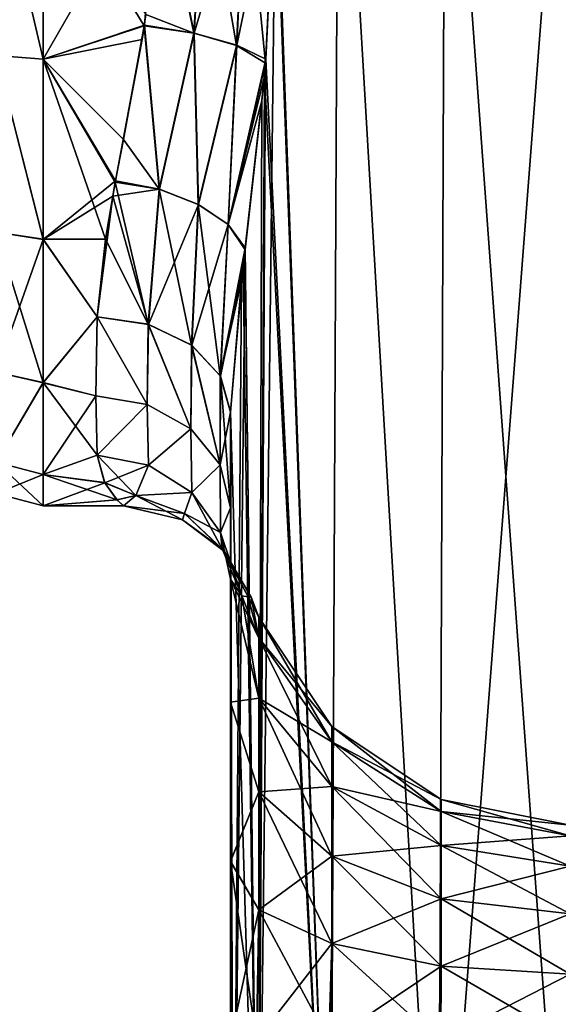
# Model space of a CAD drawing. Extents: x -23 to 470, y -1800 to 0.
# Tile 152 of 181: x 279 to 299, y -71 to -34. Entities that reach past the tile are written whole.
import ezdxf

# ---------------------------------------------------------------- set-up
doc = ezdxf.new("R2010")
doc.units = 0
doc.header["$LTSCALE"] = 41.718519
for name, color, linetype in [('841', 7, 'CONTINUOUS'), ('847', 7, 'CONTINUOUS'), ('851', 7, 'CONTINUOUS'), ('852', 7, 'CONTINUOUS'), ('855', 7, 'CONTINUOUS'), ('859', 7, 'CONTINUOUS'), ('860', 7, 'CONTINUOUS'), ('861', 7, 'CONTINUOUS'), ('881', 7, 'CONTINUOUS'), ('882', 7, 'CONTINUOUS'), ('883', 7, 'CONTINUOUS')]:
    doc.layers.add(name, color=color, linetype=linetype)

msp = doc.modelspace()

# ---------------------------------------------------------------- linework, layer by layer
at = {"layer": '841', "linetype": 'CONTINUOUS'}
for points in [[(286.45, -48.51, 20.502), (286.45, -52.064, 16.184), (286.45, -65.191, 19.388), (286.45, -48.51, 20.502)], [(286.45, -71.85, 20.5), (286.45, -48.51, 20.502), (286.45, -65.191, 19.388), (286.45, -71.85, 20.5)], [(286.45, -52.064, -16.184), (286.45, -48.512, -20.5), (286.45, -59.281, -16.193), (286.45, -52.064, -16.184)], [(286.45, -59.281, -16.193), (286.45, -48.512, -20.5), (286.45, -65.202, -19.391), (286.45, -59.281, -16.193)], [(286.45, -65.202, -19.391), (286.45, -48.512, -20.5), (286.45, -71.85, -20.5), (286.45, -65.202, -19.391)], [(286.45, -54.723, -11.265), (286.45, -52.064, -16.184), (286.45, -59.281, -16.193), (286.45, -54.723, -11.265)], [(286.45, -52.064, 16.184), (286.45, -54.723, 11.265), (286.45, -59.278, 16.19), (286.45, -52.064, 16.184)], [(286.45, -65.191, 19.388), (286.45, -52.064, 16.184), (286.45, -59.278, 16.19), (286.45, -65.191, 19.388)]]:
    msp.add_3dface(points, dxfattribs=at)
at = {"layer": '847', "linetype": 'CONTINUOUS'}
for points in [[(290.464, -20, -29.584), (290.161, -83.45, -29.288), (288.124, -28, -26.571), (290.464, -20, -29.584)], [(294.176, -83.45, -32.011), (290.161, -83.45, -29.288), (290.464, -20, -29.584), (294.176, -83.45, -32.011)], [(294.43, -20, -32.115), (294.176, -83.45, -32.011), (290.464, -20, -29.584), (294.43, -20, -32.115)], [(299.05, -83.45, -33), (294.176, -83.45, -32.011), (299.05, -20, -33), (299.05, -83.45, -33)], [(299.05, -20, -33), (294.176, -83.45, -32.011), (294.43, -20, -32.115), (299.05, -20, -33)], [(290.161, -83.45, -29.288), (287.487, -83.45, -25.248), (288.124, -28, -26.571), (290.161, -83.45, -29.288)], [(288.124, -28, -26.571), (287.487, -83.45, -25.248), (287.755, -35.558, -25.854), (288.124, -28, -26.571)], [(287.755, -35.558, -25.854), (287.487, -83.45, -25.248), (287.62, -36.958, -25.56), (287.755, -35.558, -25.854)], [(287.62, -36.958, -25.56), (287.487, -83.45, -25.248), (286.994, -42.486, -23.803), (287.62, -36.958, -25.56)], [(287.487, -83.45, -25.248), (286.55, -83.45, -20.5), (286.994, -42.486, -23.803), (287.487, -83.45, -25.248)], [(286.994, -42.486, -23.803), (286.55, -83.45, -20.5), (286.867, -43.648, -23.297), (286.994, -42.486, -23.803)], [(286.55, -83.45, -20.5), (286.45, -48.512, -20.5), (286.867, -43.648, -23.297), (286.55, -83.45, -20.5)], [(286.45, -71.85, -20.5), (286.45, -48.512, -20.5), (286.55, -83.45, -20.5), (286.45, -71.85, -20.5)]]:
    msp.add_3dface(points, dxfattribs=at)
at = {"layer": '851', "linetype": 'CONTINUOUS'}
for points in [[(288.021, -24.104, 26.383), (290.162, -83.45, 29.29), (290.464, -20, 29.584), (288.021, -24.104, 26.383)], [(290.162, -83.45, 29.29), (294.175, -83.45, 32.01), (290.464, -20, 29.584), (290.162, -83.45, 29.29)], [(290.464, -20, 29.584), (294.175, -83.45, 32.01), (294.429, -20, 32.115), (290.464, -20, 29.584)], [(294.175, -83.45, 32.01), (299.05, -83.45, 33), (294.429, -20, 32.115), (294.175, -83.45, 32.01)], [(294.429, -20, 32.115), (299.05, -83.45, 33), (299.049, -20, 33), (294.429, -20, 32.115)], [(288.124, -28, 26.571), (290.162, -83.45, 29.29), (288.021, -24.104, 26.383), (288.124, -28, 26.571)], [(287.769, -35.413, 25.884), (290.162, -83.45, 29.29), (288.124, -28, 26.571), (287.769, -35.413, 25.884)], [(287.71, -36.039, 25.759), (290.162, -83.45, 29.29), (287.769, -35.413, 25.884), (287.71, -36.039, 25.759)], [(287.002, -42.417, 23.832), (287.487, -83.45, 25.248), (287.71, -36.039, 25.759), (287.002, -42.417, 23.832)], [(287.487, -83.45, 25.248), (290.162, -83.45, 29.29), (287.71, -36.039, 25.759), (287.487, -83.45, 25.248)], [(286.927, -43.083, 23.549), (287.487, -83.45, 25.248), (287.002, -42.417, 23.832), (286.927, -43.083, 23.549)], [(286.45, -48.51, 20.502), (287.487, -83.45, 25.248), (286.927, -43.083, 23.549), (286.45, -48.51, 20.502)], [(286.45, -48.51, 20.502), (286.45, -71.85, 20.5), (287.487, -83.45, 25.248), (286.45, -48.51, 20.502)]]:
    msp.add_3dface(points, dxfattribs=at)
at = {"layer": '852', "linetype": 'CONTINUOUS'}
for points in [[(286.45, -54.723, -11.265), (286.45, -59.281, -16.193), (287.502, -59.135, -9.238), (286.45, -54.723, -11.265)], [(286.879, -55.335, -6.233), (286.45, -54.723, -11.265), (287.502, -56.903, -4.857), (286.879, -55.335, -6.233)], [(287.502, -56.903, -4.857), (286.45, -54.723, -11.265), (287.502, -59.135, -9.238), (287.502, -56.903, -4.857)], [(286.45, -59.278, 16.19), (286.45, -54.723, 11.265), (287.502, -59.135, 9.238), (286.45, -59.278, 16.19)], [(286.45, -54.723, 11.265), (286.879, -55.337, 6.237), (287.502, -59.135, 9.238), (286.45, -54.723, 11.265)], [(287.114, -55.379, -3.243), (286.879, -55.335, -6.233), (287.502, -56.903, -4.857), (287.114, -55.379, -3.243)], [(286.879, -55.337, 6.237), (287.113, -55.379, 3.27), (287.502, -56.903, 4.857), (286.879, -55.337, 6.237)], [(287.502, -59.135, 9.238), (286.879, -55.337, 6.237), (287.502, -56.903, 4.857), (287.502, -59.135, 9.238)], [(287.113, -55.379, 3.27), (287.219, -55.385, 0.019), (287.502, -56.903, 4.857), (287.113, -55.379, 3.27)], [(287.219, -55.385, 0.019), (287.114, -55.379, -3.243), (287.502, -56.134), (287.219, -55.385, 0.019)], [(287.502, -56.134), (287.114, -55.379, -3.243), (287.502, -56.903, -4.857), (287.502, -56.134)], [(287.502, -56.903, 4.857), (287.219, -55.385, 0.019), (287.502, -56.134), (287.502, -56.903, 4.857)], [(287.502, -56.903, 4.857), (287.502, -56.134), (290.215, -60.763, 3.602), (287.502, -56.903, 4.857)], [(287.502, -56.134), (287.502, -56.903, -4.857), (290.215, -60.192), (287.502, -56.134)], [(290.215, -60.763, 3.602), (287.502, -56.134), (290.215, -60.192), (290.215, -60.763, 3.602)], [(287.502, -59.135, 9.238), (287.502, -56.903, 4.857), (290.215, -62.419, 6.852), (287.502, -59.135, 9.238)], [(290.215, -62.419, 6.852), (287.502, -56.903, 4.857), (290.215, -60.763, 3.602), (290.215, -62.419, 6.852)], [(287.502, -56.903, -4.857), (287.502, -59.135, -9.238), (290.215, -60.763, -3.602), (287.502, -56.903, -4.857)], [(290.215, -60.192), (287.502, -56.903, -4.857), (290.215, -60.763, -3.602), (290.215, -60.192)], [(287.502, -59.135, -9.238), (286.45, -59.281, -16.193), (287.502, -62.612, -12.715), (287.502, -59.135, -9.238)], [(287.502, -62.612, 12.715), (286.45, -59.278, 16.19), (287.502, -59.135, 9.238), (287.502, -62.612, 12.715)], [(287.502, -62.612, 12.715), (287.502, -59.135, 9.238), (290.215, -64.998, 9.431), (287.502, -62.612, 12.715)], [(290.215, -64.998, 9.431), (287.502, -59.135, 9.238), (290.215, -62.419, 6.852), (290.215, -64.998, 9.431)], [(287.502, -59.135, -9.238), (287.502, -62.612, -12.715), (290.215, -62.419, -6.852), (287.502, -59.135, -9.238)], [(290.215, -60.763, -3.602), (287.502, -59.135, -9.238), (290.215, -62.419, -6.852), (290.215, -60.763, -3.602)], [(286.45, -65.191, 19.388), (286.45, -59.278, 16.19), (287.502, -62.612, 12.715), (286.45, -65.191, 19.388)], [(286.45, -59.281, -16.193), (286.45, -65.202, -19.391), (287.502, -62.612, -12.715), (286.45, -59.281, -16.193)], [(294.276, -62.902), (294.276, -63.34, 2.765), (290.215, -60.192), (294.276, -62.902)], [(294.276, -62.902), (290.215, -60.192), (290.215, -60.763, -3.602), (294.276, -62.902)], [(294.276, -63.34, 2.765), (290.215, -60.763, 3.602), (290.215, -60.192), (294.276, -63.34, 2.765)], [(294.276, -63.34, -2.765), (294.276, -62.902), (290.215, -60.763, -3.602), (294.276, -63.34, -2.765)], [(294.276, -63.34, -2.765), (290.215, -60.763, -3.602), (290.215, -62.419, -6.852), (294.276, -63.34, -2.765)], [(294.276, -63.34, 2.765), (294.276, -64.611, 5.259), (290.215, -60.763, 3.602), (294.276, -63.34, 2.765)], [(294.276, -64.611, 5.259), (290.215, -62.419, 6.852), (290.215, -60.763, 3.602), (294.276, -64.611, 5.259)], [(290.215, -62.419, -6.852), (287.502, -62.612, -12.715), (290.215, -64.998, -9.431), (290.215, -62.419, -6.852)], [(294.276, -64.611, -5.259), (294.276, -63.34, -2.765), (290.215, -62.419, -6.852), (294.276, -64.611, -5.259)], [(294.276, -64.611, -5.259), (290.215, -62.419, -6.852), (290.215, -64.998, -9.431), (294.276, -64.611, -5.259)], [(294.276, -64.611, 5.259), (294.276, -66.591, 7.239), (290.215, -62.419, 6.852), (294.276, -64.611, 5.259)], [(294.276, -66.591, 7.239), (290.215, -64.998, 9.431), (290.215, -62.419, 6.852), (294.276, -66.591, 7.239)], [(287.502, -62.612, -12.715), (286.45, -65.202, -19.391), (287.502, -66.993, -14.947), (287.502, -62.612, -12.715)], [(287.502, -66.993, 14.947), (286.45, -65.191, 19.388), (287.502, -62.612, 12.715), (287.502, -66.993, 14.947)], [(287.502, -66.993, 14.947), (287.502, -62.612, 12.715), (290.215, -68.248, 11.087), (287.502, -66.993, 14.947)], [(290.215, -68.248, 11.087), (287.502, -62.612, 12.715), (290.215, -64.998, 9.431), (290.215, -68.248, 11.087)], [(287.502, -62.612, -12.715), (287.502, -66.993, -14.947), (290.215, -64.998, -9.431), (287.502, -62.612, -12.715)], [(299.065, -63.85), (299.065, -64.242, 2.472), (294.276, -62.902), (299.065, -63.85)], [(294.276, -63.34, -2.765), (299.065, -63.85), (294.276, -62.902), (294.276, -63.34, -2.765)], [(294.276, -62.902), (299.065, -64.242, 2.472), (294.276, -63.34, 2.765), (294.276, -62.902)], [(299.065, -64.242, -2.472), (299.065, -63.85), (294.276, -63.34, -2.765), (299.065, -64.242, -2.472)], [(294.276, -64.611, -5.259), (299.065, -64.242, -2.472), (294.276, -63.34, -2.765), (294.276, -64.611, -5.259)], [(299.065, -64.242, 2.472), (299.065, -65.378, 4.702), (294.276, -63.34, 2.765), (299.065, -64.242, 2.472)], [(294.276, -63.34, 2.765), (299.065, -65.378, 4.702), (294.276, -64.611, 5.259), (294.276, -63.34, 2.765)], [(299.065, -65.378, -4.702), (299.065, -64.242, -2.472), (294.276, -64.611, -5.259), (299.065, -65.378, -4.702)], [(294.276, -66.591, -7.239), (294.276, -64.611, -5.259), (290.215, -64.998, -9.431), (294.276, -66.591, -7.239)], [(294.276, -66.591, -7.239), (299.065, -65.378, -4.702), (294.276, -64.611, -5.259), (294.276, -66.591, -7.239)], [(299.065, -65.378, 4.702), (299.065, -67.148, 6.472), (294.276, -64.611, 5.259), (299.065, -65.378, 4.702)], [(294.276, -64.611, 5.259), (299.065, -67.148, 6.472), (294.276, -66.591, 7.239), (294.276, -64.611, 5.259)], [(290.215, -64.998, -9.431), (287.502, -66.993, -14.947), (290.215, -68.248, -11.087), (290.215, -64.998, -9.431)], [(294.276, -66.591, -7.239), (290.215, -64.998, -9.431), (290.215, -68.248, -11.087), (294.276, -66.591, -7.239)], [(294.276, -66.591, 7.239), (294.276, -69.085, 8.51), (290.215, -64.998, 9.431), (294.276, -66.591, 7.239)], [(294.276, -69.085, 8.51), (290.215, -68.248, 11.087), (290.215, -64.998, 9.431), (294.276, -69.085, 8.51)], [(286.45, -71.85, 20.5), (286.45, -65.191, 19.388), (287.416, -71.85, 15.681), (286.45, -71.85, 20.5)], [(287.416, -71.85, 15.681), (286.45, -65.191, 19.388), (287.502, -66.993, 14.947), (287.416, -71.85, 15.681)], [(286.45, -65.202, -19.391), (286.45, -71.85, -20.5), (287.502, -66.993, -14.947), (286.45, -65.202, -19.391)], [(299.065, -67.148, -6.472), (299.065, -65.378, -4.702), (294.276, -66.591, -7.239), (299.065, -67.148, -6.472)], [(294.276, -69.085, -8.51), (294.276, -66.591, -7.239), (290.215, -68.248, -11.087), (294.276, -69.085, -8.51)], [(294.276, -69.085, -8.51), (299.065, -67.148, -6.472), (294.276, -66.591, -7.239), (294.276, -69.085, -8.51)], [(299.065, -67.148, 6.472), (299.065, -69.378, 7.608), (294.276, -66.591, 7.239), (299.065, -67.148, 6.472)], [(294.276, -66.591, 7.239), (299.065, -69.378, 7.608), (294.276, -69.085, 8.51), (294.276, -66.591, 7.239)], [(286.45, -71.85, -20.5), (287.416, -71.85, -15.681), (287.502, -66.993, -14.947), (286.45, -71.85, -20.5)], [(287.502, -66.993, -14.947), (287.416, -71.85, -15.681), (290.215, -68.248, -11.087), (287.502, -66.993, -14.947)], [(290.111, -71.85, 11.661), (287.416, -71.85, 15.681), (287.502, -66.993, 14.947), (290.111, -71.85, 11.661)], [(290.111, -71.85, 11.661), (287.502, -66.993, 14.947), (290.215, -68.248, 11.087), (290.111, -71.85, 11.661)], [(299.065, -69.378, -7.608), (299.065, -67.148, -6.472), (294.276, -69.085, -8.51), (299.065, -69.378, -7.608)], [(287.416, -71.85, -15.681), (290.165, -71.85, -11.608), (290.215, -68.248, -11.087), (287.416, -71.85, -15.681)], [(294.16, -71.85, 8.954), (290.111, -71.85, 11.661), (290.215, -68.248, 11.087), (294.16, -71.85, 8.954)], [(290.165, -71.85, -11.608), (294.276, -69.085, -8.51), (290.215, -68.248, -11.087), (290.165, -71.85, -11.608)], [(294.276, -69.085, 8.51), (294.16, -71.85, 8.954), (290.215, -68.248, 11.087), (294.276, -69.085, 8.51)], [(290.165, -71.85, -11.608), (294.259, -71.85, -8.914), (294.276, -69.085, -8.51), (290.165, -71.85, -11.608)], [(299.05, -71.85, 8), (294.16, -71.85, 8.954), (294.276, -69.085, 8.51), (299.05, -71.85, 8)], [(294.259, -71.85, -8.914), (299.065, -69.378, -7.608), (294.276, -69.085, -8.51), (294.259, -71.85, -8.914)], [(299.065, -69.378, 7.608), (299.05, -71.85, 8), (294.276, -69.085, 8.51), (299.065, -69.378, 7.608)], [(294.259, -71.85, -8.914), (299.05, -71.85, -8), (299.065, -69.378, -7.608), (294.259, -71.85, -8.914)]]:
    msp.add_3dface(points, dxfattribs=at)
at = {"layer": '855', "linetype": 'CONTINUOUS'}
for points in [[(283.753, -28, 24), (279.5, -28, 24), (279.5, -35.407, 22.828), (283.753, -28, 24)], [(283.753, -28, 24), (279.5, -35.407, 22.828), (283.26, -34.142, 23.201), (283.753, -28, 24)], [(283.249, -34.171, -23.193), (279.5, -28, -24), (283.311, -33.753, -23.3), (283.249, -34.171, -23.193)], [(279.5, -28, -24), (283.249, -34.171, -23.193), (279.5, -35.407, -22.828), (279.5, -28, -24)], [(283.26, -34.142, 23.201), (279.5, -35.407, 22.828), (283.174, -34.675, 23.053), (283.26, -34.142, 23.201)], [(283.249, -34.171, -23.193), (282.484, -38.393, -21.633), (279.5, -35.407, -22.828), (283.249, -34.171, -23.193)], [(283.174, -34.675, 23.053), (279.5, -35.407, 22.828), (282.188, -39.933, 20.823), (283.174, -34.675, 23.053)], [(282.176, -39.971, -20.801), (281.807, -42.088, -19.43), (279.5, -35.407, -22.828), (282.176, -39.971, -20.801)], [(279.5, -35.407, -22.828), (281.807, -42.088, -19.43), (279.5, -42.099, -19.422), (279.5, -35.407, -22.828)], [(282.484, -38.393, -21.633), (282.176, -39.971, -20.801), (279.5, -35.407, -22.828), (282.484, -38.393, -21.633)], [(279.5, -35.407, 22.828), (279.5, -42.103, 19.419), (282.188, -39.933, 20.823), (279.5, -35.407, 22.828)], [(282.188, -39.933, 20.823), (279.5, -42.103, 19.419), (282.079, -40.491, 20.494), (282.188, -39.933, 20.823)], [(282.079, -40.491, 20.494), (279.5, -42.103, 19.419), (281.5, -44.976, 16.966), (282.079, -40.491, 20.494)], [(281.807, -42.088, -19.43), (281.5, -44.976, -16.966), (279.5, -42.099, -19.422), (281.807, -42.088, -19.43)], [(279.5, -42.099, -19.422), (281.5, -44.976, -16.966), (279.5, -47.421, -14.1), (279.5, -42.099, -19.422)], [(279.5, -42.103, 19.419), (279.5, -47.423, 14.098), (281.5, -44.976, 16.966), (279.5, -42.103, 19.419)], [(279.5, -47.421, -14.1), (281.5, -44.976, -16.966), (281.45, -47.915, -13.393), (279.5, -47.421, -14.1)], [(281.5, -44.976, 16.966), (279.5, -47.423, 14.098), (281.45, -47.915, 13.393), (281.5, -44.976, 16.966)], [(279.5, -50.828, -7.407), (279.5, -47.421, -14.1), (281.5, -50.115, -9.323), (279.5, -50.828, -7.407)], [(281.5, -50.115, -9.323), (279.5, -47.421, -14.1), (281.45, -47.915, -13.393), (281.5, -50.115, -9.323)], [(279.5, -47.423, 14.098), (279.5, -50.829, 7.407), (281.45, -47.915, 13.393), (279.5, -47.423, 14.098)], [(281.45, -47.915, 13.393), (279.5, -50.829, 7.407), (281.5, -50.115, 9.323), (281.45, -47.915, 13.393)], [(281.78, -51.134, -6.389), (279.5, -50.828, -7.407), (281.5, -50.115, -9.323), (281.78, -51.134, -6.389)], [(281.5, -50.115, 9.323), (279.5, -50.829, 7.407), (281.782, -51.137, 6.38), (281.5, -50.115, 9.323)], [(279.5, -52, 0), (279.5, -50.828, -7.407), (282.239, -51.775, -3.28), (279.5, -52, 0)], [(282.239, -51.775, -3.28), (279.5, -50.828, -7.407), (281.78, -51.134, -6.389), (282.239, -51.775, -3.28)], [(279.5, -50.829, 7.407), (279.5, -52, 0), (281.782, -51.137, 6.38), (279.5, -50.829, 7.407)], [(281.782, -51.137, 6.38), (279.5, -52, 0), (282.237, -51.773, 3.295), (281.782, -51.137, 6.38)], [(282.237, -51.773, 3.295), (279.5, -52, 0), (282.486, -52, 0.015), (282.237, -51.773, 3.295)], [(282.486, -52, 0.015), (279.5, -52, 0), (282.239, -51.775, -3.28), (282.486, -52, 0.015)]]:
    msp.add_3dface(points, dxfattribs=at)
at = {"layer": '859', "linetype": 'CONTINUOUS'}
for points in [[(279.5, -35.407, 22.828), (279.5, -28, 24), (277.75, -35.271, 22.379), (279.5, -35.407, 22.828)], [(279.5, -28, 24), (277.75, -28, 23.531), (277.75, -35.271, 22.379), (279.5, -28, 24)], [(279.5, -28, -24), (279.5, -35.407, -22.828), (277.75, -28, -23.531), (279.5, -28, -24)], [(279.5, -35.407, -22.828), (277.75, -35.271, -22.379), (277.75, -28, -23.531), (279.5, -35.407, -22.828)], [(279.5, -35.407, -22.828), (279.5, -42.099, -19.422), (277.75, -35.271, -22.379), (279.5, -35.407, -22.828)], [(279.5, -42.099, -19.422), (277.75, -41.831, -19.037), (277.75, -35.271, -22.379), (279.5, -42.099, -19.422)], [(279.5, -42.103, 19.419), (279.5, -35.407, 22.828), (277.75, -35.271, 22.379), (279.5, -42.103, 19.419)], [(279.5, -42.103, 19.419), (277.75, -35.271, 22.379), (277.75, -41.831, 19.037), (279.5, -42.103, 19.419)], [(279.5, -42.099, -19.422), (279.5, -47.421, -14.1), (277.75, -41.831, -19.037), (279.5, -42.099, -19.422)], [(279.5, -47.421, -14.1), (277.75, -47.037, -13.831), (277.75, -41.831, -19.037), (279.5, -47.421, -14.1)], [(279.5, -42.103, 19.419), (277.75, -41.831, 19.037), (277.75, -47.037, 13.831), (279.5, -42.103, 19.419)], [(279.5, -47.423, 14.098), (279.5, -42.103, 19.419), (277.75, -47.037, 13.831), (279.5, -47.423, 14.098)], [(279.5, -47.421, -14.1), (277.75, -50.379, -7.271), (277.75, -47.037, -13.831), (279.5, -47.421, -14.1)], [(279.5, -47.423, 14.098), (277.75, -47.037, 13.831), (277.75, -50.379, 7.271), (279.5, -47.423, 14.098)], [(279.5, -47.421, -14.1), (279.5, -50.828, -7.407), (277.75, -50.379, -7.271), (279.5, -47.421, -14.1)], [(279.5, -50.829, 7.407), (279.5, -47.423, 14.098), (277.75, -50.379, 7.271), (279.5, -50.829, 7.407)], [(279.5, -50.828, -7.407), (279.5, -52, 0), (277.75, -50.379, -7.271), (279.5, -50.828, -7.407)], [(279.5, -52, 0), (277.75, -51.531, 0), (277.75, -50.379, -7.271), (279.5, -52, 0)], [(279.5, -50.829, 7.407), (277.75, -50.379, 7.271), (277.75, -51.531, 0), (279.5, -50.829, 7.407)], [(279.5, -52, 0), (279.5, -50.829, 7.407), (277.75, -51.531, 0), (279.5, -52, 0)]]:
    msp.add_3dface(points, dxfattribs=at)
at = {"layer": '860', "linetype": 'CONTINUOUS'}
for points in [[(281.5, -44.976, 16.966), (281.45, -47.915, 13.393), (283.364, -48.231, 13.605), (281.5, -44.976, 16.966)], [(281.5, -44.976, 16.966), (283.364, -48.231, 13.605), (283.413, -45.26, 17.249), (281.5, -44.976, 16.966)], [(283.364, -48.231, 13.605), (284.986, -49.131, 14.21), (283.413, -45.26, 17.249), (283.364, -48.231, 13.605)], [(283.413, -45.26, 17.249), (284.986, -49.131, 14.21), (285.017, -46.034, 18.023), (283.413, -45.26, 17.249)], [(284.986, -49.131, 14.21), (286.069, -50.477, 15.116), (285.017, -46.034, 18.023), (284.986, -49.131, 14.21)], [(285.017, -46.034, 18.023), (286.069, -50.477, 15.116), (286.079, -47.175, 19.164), (285.017, -46.034, 18.023)], [(286.069, -50.477, 15.116), (286.45, -52.064, 16.184), (286.079, -47.175, 19.164), (286.069, -50.477, 15.116)], [(286.45, -52.064, 16.184), (286.45, -48.51, 20.502), (286.079, -47.175, 19.164), (286.45, -52.064, 16.184)], [(281.45, -47.915, 13.393), (281.5, -50.115, 9.323), (283.364, -48.231, 13.605), (281.45, -47.915, 13.393)], [(281.5, -50.115, 9.323), (283.411, -50.484, 9.478), (283.364, -48.231, 13.605), (281.5, -50.115, 9.323)], [(283.364, -48.231, 13.605), (283.411, -50.484, 9.478), (284.986, -49.131, 14.21), (283.364, -48.231, 13.605)], [(283.411, -50.484, 9.478), (285.017, -51.494, 9.904), (284.986, -49.131, 14.21), (283.411, -50.484, 9.478)], [(284.986, -49.131, 14.21), (285.017, -51.494, 9.904), (286.069, -50.477, 15.116), (284.986, -49.131, 14.21)], [(285.017, -51.494, 9.904), (286.08, -52.983, 10.532), (286.069, -50.477, 15.116), (285.017, -51.494, 9.904)], [(286.08, -52.983, 10.532), (286.45, -52.064, 16.184), (286.069, -50.477, 15.116), (286.08, -52.983, 10.532)], [(286.45, -54.723, 11.265), (286.45, -52.064, 16.184), (286.08, -52.983, 10.532), (286.45, -54.723, 11.265)]]:
    msp.add_3dface(points, dxfattribs=at)
at = {"layer": '861', "linetype": 'CONTINUOUS'}
for points in [[(281.45, -47.915, -13.393), (281.5, -44.976, -16.966), (283.364, -48.231, -13.605), (281.45, -47.915, -13.393)], [(281.5, -44.976, -16.966), (283.398, -45.255, -17.245), (283.364, -48.231, -13.605), (281.5, -44.976, -16.966)], [(283.364, -48.231, -13.605), (283.398, -45.255, -17.245), (284.986, -49.131, -14.21), (283.364, -48.231, -13.605)], [(283.398, -45.255, -17.245), (285.003, -46.024, -18.013), (284.986, -49.131, -14.21), (283.398, -45.255, -17.245)], [(284.986, -49.131, -14.21), (285.003, -46.024, -18.013), (286.069, -50.477, -15.116), (284.986, -49.131, -14.21)], [(285.003, -46.024, -18.013), (286.074, -47.167, -19.155), (286.069, -50.477, -15.116), (285.003, -46.024, -18.013)], [(286.074, -47.167, -19.155), (286.45, -48.512, -20.5), (286.069, -50.477, -15.116), (286.074, -47.167, -19.155)], [(281.5, -50.115, -9.323), (281.45, -47.915, -13.393), (283.364, -48.231, -13.605), (281.5, -50.115, -9.323)], [(281.5, -50.115, -9.323), (283.364, -48.231, -13.605), (283.411, -50.484, -9.478), (281.5, -50.115, -9.323)], [(283.364, -48.231, -13.605), (284.986, -49.131, -14.21), (283.411, -50.484, -9.478), (283.364, -48.231, -13.605)], [(286.45, -48.512, -20.5), (286.45, -52.064, -16.184), (286.069, -50.477, -15.116), (286.45, -48.512, -20.5)], [(283.411, -50.484, -9.478), (284.986, -49.131, -14.21), (285.017, -51.494, -9.904), (283.411, -50.484, -9.478)], [(284.986, -49.131, -14.21), (286.069, -50.477, -15.116), (285.017, -51.494, -9.904), (284.986, -49.131, -14.21)], [(285.017, -51.494, -9.904), (286.069, -50.477, -15.116), (286.08, -52.983, -10.532), (285.017, -51.494, -9.904)], [(286.069, -50.477, -15.116), (286.45, -52.064, -16.184), (286.08, -52.983, -10.532), (286.069, -50.477, -15.116)], [(286.45, -52.064, -16.184), (286.45, -54.723, -11.265), (286.08, -52.983, -10.532), (286.45, -52.064, -16.184)]]:
    msp.add_3dface(points, dxfattribs=at)
at = {"layer": '881', "linetype": 'CONTINUOUS'}
for points in [[(283.753, -28, 24), (283.26, -34.142, 23.201), (285.106, -34.446, 23.494), (283.753, -28, 24)], [(283.753, -28, 24), (285.106, -34.446, 23.494), (285.488, -28, 24.311), (283.753, -28, 24)], [(285.106, -34.446, 23.494), (286.691, -34.896, 24.441), (287.008, -28, 25.206), (285.106, -34.446, 23.494)], [(285.488, -28, 24.311), (285.106, -34.446, 23.494), (287.008, -28, 25.206), (285.488, -28, 24.311)], [(287.769, -35.413, 25.884), (288.124, -28, 26.571), (286.691, -34.896, 24.441), (287.769, -35.413, 25.884)], [(286.691, -34.896, 24.441), (288.124, -28, 26.571), (287.008, -28, 25.206), (286.691, -34.896, 24.441)], [(283.26, -34.142, 23.201), (283.174, -34.675, 23.053), (282.188, -39.933, 20.823), (283.26, -34.142, 23.201)], [(283.26, -34.142, 23.201), (282.188, -39.933, 20.823), (283.819, -40.232, 20.974), (283.26, -34.142, 23.201)], [(283.26, -34.142, 23.201), (283.819, -40.232, 20.974), (285.106, -34.446, 23.494), (283.26, -34.142, 23.201)], [(283.819, -40.232, 20.974), (285.265, -40.803, 21.572), (285.106, -34.446, 23.494), (283.819, -40.232, 20.974)], [(285.106, -34.446, 23.494), (285.265, -40.803, 21.572), (286.691, -34.896, 24.441), (285.106, -34.446, 23.494)], [(285.265, -40.803, 21.572), (286.37, -41.548, 22.571), (286.691, -34.896, 24.441), (285.265, -40.803, 21.572)], [(286.37, -41.548, 22.571), (287.769, -35.413, 25.884), (286.691, -34.896, 24.441), (286.37, -41.548, 22.571)], [(287.71, -36.039, 25.759), (287.769, -35.413, 25.884), (286.37, -41.548, 22.571), (287.71, -36.039, 25.759)], [(287.002, -42.417, 23.832), (287.71, -36.039, 25.759), (286.37, -41.548, 22.571), (287.002, -42.417, 23.832)], [(282.188, -39.933, 20.823), (282.079, -40.491, 20.494), (283.819, -40.232, 20.974), (282.188, -39.933, 20.823)], [(282.079, -40.491, 20.494), (281.5, -44.976, 16.966), (283.413, -45.26, 17.249), (282.079, -40.491, 20.494)], [(282.079, -40.491, 20.494), (283.413, -45.26, 17.249), (283.819, -40.232, 20.974), (282.079, -40.491, 20.494)], [(283.819, -40.232, 20.974), (283.413, -45.26, 17.249), (285.265, -40.803, 21.572), (283.819, -40.232, 20.974)], [(283.413, -45.26, 17.249), (285.017, -46.034, 18.023), (285.265, -40.803, 21.572), (283.413, -45.26, 17.249)], [(285.265, -40.803, 21.572), (285.017, -46.034, 18.023), (286.37, -41.548, 22.571), (285.265, -40.803, 21.572)], [(285.017, -46.034, 18.023), (286.079, -47.175, 19.164), (286.37, -41.548, 22.571), (285.017, -46.034, 18.023)], [(286.079, -47.175, 19.164), (287.002, -42.417, 23.832), (286.37, -41.548, 22.571), (286.079, -47.175, 19.164)], [(286.927, -43.083, 23.549), (287.002, -42.417, 23.832), (286.079, -47.175, 19.164), (286.927, -43.083, 23.549)], [(286.45, -48.51, 20.502), (286.927, -43.083, 23.549), (286.079, -47.175, 19.164), (286.45, -48.51, 20.502)]]:
    msp.add_3dface(points, dxfattribs=at)
at = {"layer": '882', "linetype": 'CONTINUOUS'}
for points in [[(281.5, -50.115, 9.323), (281.782, -51.137, 6.38), (283.411, -50.484, 9.478), (281.5, -50.115, 9.323)], [(281.78, -51.134, -6.389), (281.5, -50.115, -9.323), (282.934, -51.61, -4.734), (281.78, -51.134, -6.389)], [(281.5, -50.115, -9.323), (283.411, -50.484, -9.478), (282.934, -51.61, -4.734), (281.5, -50.115, -9.323)], [(281.782, -51.137, 6.38), (282.934, -51.61, 4.734), (283.411, -50.484, 9.478), (281.782, -51.137, 6.38)], [(283.411, -50.484, -9.478), (285.017, -51.494, -9.904), (282.934, -51.61, -4.734), (283.411, -50.484, -9.478)], [(282.934, -51.61, 4.734), (285.017, -51.494, 9.904), (283.411, -50.484, 9.478), (282.934, -51.61, 4.734)], [(282.239, -51.775, -3.28), (281.78, -51.134, -6.389), (282.934, -51.61, -4.734), (282.239, -51.775, -3.28)], [(281.782, -51.137, 6.38), (282.237, -51.773, 3.295), (282.934, -51.61, 4.734), (281.782, -51.137, 6.38)], [(285.017, -51.494, -9.904), (284.747, -52.279, -5.096), (282.934, -51.61, -4.734), (285.017, -51.494, -9.904)], [(284.747, -52.279, 5.096), (285.017, -51.494, 9.904), (282.934, -51.61, 4.734), (284.747, -52.279, 5.096)], [(285.017, -51.494, -9.904), (286.142, -53.594, -5.53), (284.747, -52.279, -5.096), (285.017, -51.494, -9.904)], [(286.08, -52.983, 10.532), (285.017, -51.494, 9.904), (284.747, -52.279, 5.096), (286.08, -52.983, 10.532)], [(285.017, -51.494, -9.904), (286.08, -52.983, -10.532), (286.142, -53.594, -5.53), (285.017, -51.494, -9.904)], [(282.237, -51.773, 3.295), (282.486, -52, 0.015), (282.934, -51.61, 4.734), (282.237, -51.773, 3.295)], [(282.239, -51.775, -3.28), (282.934, -51.61, -4.734), (282.486, -52, 0.015), (282.239, -51.775, -3.28)], [(282.934, -51.61, -4.734), (284.668, -52.508, 0), (282.486, -52, 0.015), (282.934, -51.61, -4.734)], [(282.486, -52, 0.015), (284.747, -52.279, 5.096), (282.934, -51.61, 4.734), (282.486, -52, 0.015)], [(284.747, -52.279, -5.096), (284.668, -52.508, 0), (282.934, -51.61, -4.734), (284.747, -52.279, -5.096)], [(284.668, -52.508, 0), (284.747, -52.279, 5.096), (282.486, -52, 0.015), (284.668, -52.508, 0)], [(284.747, -52.279, -5.096), (286.232, -53.695, 0), (284.668, -52.508, 0), (284.747, -52.279, -5.096)], [(284.668, -52.508, 0), (286.142, -53.594, 5.53), (284.747, -52.279, 5.096), (284.668, -52.508, 0)], [(286.232, -53.695, 0), (286.142, -53.594, 5.53), (284.668, -52.508, 0), (286.232, -53.695, 0)], [(286.142, -53.594, -5.53), (286.232, -53.695, 0), (284.747, -52.279, -5.096), (286.142, -53.594, -5.53)], [(286.142, -53.594, 5.53), (286.08, -52.983, 10.532), (284.747, -52.279, 5.096), (286.142, -53.594, 5.53)], [(286.45, -54.723, -11.265), (286.879, -55.335, -6.233), (286.08, -52.983, -10.532), (286.45, -54.723, -11.265)], [(286.879, -55.337, 6.237), (286.45, -54.723, 11.265), (286.08, -52.983, 10.532), (286.879, -55.337, 6.237)], [(286.08, -52.983, -10.532), (286.879, -55.335, -6.233), (286.142, -53.594, -5.53), (286.08, -52.983, -10.532)], [(286.142, -53.594, 5.53), (286.879, -55.337, 6.237), (286.08, -52.983, 10.532), (286.142, -53.594, 5.53)], [(286.879, -55.335, -6.233), (287.114, -55.379, -3.243), (286.142, -53.594, -5.53), (286.879, -55.335, -6.233)], [(286.142, -53.594, -5.53), (287.114, -55.379, -3.243), (286.232, -53.695, 0), (286.142, -53.594, -5.53)], [(287.113, -55.379, 3.27), (286.879, -55.337, 6.237), (286.142, -53.594, 5.53), (287.113, -55.379, 3.27)], [(286.232, -53.695, 0), (287.113, -55.379, 3.27), (286.142, -53.594, 5.53), (286.232, -53.695, 0)], [(287.114, -55.379, -3.243), (287.219, -55.385, 0.019), (286.232, -53.695, 0), (287.114, -55.379, -3.243)], [(287.219, -55.385, 0.019), (287.113, -55.379, 3.27), (286.232, -53.695, 0), (287.219, -55.385, 0.019)]]:
    msp.add_3dface(points, dxfattribs=at)
at = {"layer": '883', "linetype": 'CONTINUOUS'}
for points in [[(283.311, -33.753, -23.3), (283.753, -28, -24), (285.09, -34.45, -23.486), (283.311, -33.753, -23.3)], [(283.753, -28, -24), (285.489, -28, -24.311), (285.09, -34.45, -23.486), (283.753, -28, -24)], [(285.09, -34.45, -23.486), (285.489, -28, -24.311), (286.675, -34.898, -24.424), (285.09, -34.45, -23.486)], [(285.489, -28, -24.311), (287.009, -28, -25.205), (286.675, -34.898, -24.424), (285.489, -28, -24.311)], [(287.009, -28, -25.205), (287.755, -35.558, -25.854), (286.675, -34.898, -24.424), (287.009, -28, -25.205)], [(288.124, -28, -26.571), (287.755, -35.558, -25.854), (287.009, -28, -25.205), (288.124, -28, -26.571)], [(283.249, -34.171, -23.193), (283.311, -33.753, -23.3), (285.09, -34.45, -23.486), (283.249, -34.171, -23.193)], [(282.484, -38.393, -21.633), (283.249, -34.171, -23.193), (283.805, -40.234, -20.967), (282.484, -38.393, -21.633)], [(283.805, -40.234, -20.967), (283.249, -34.171, -23.193), (285.09, -34.45, -23.486), (283.805, -40.234, -20.967)], [(285.253, -40.803, -21.561), (283.805, -40.234, -20.967), (285.09, -34.45, -23.486), (285.253, -40.803, -21.561)], [(285.253, -40.803, -21.561), (285.09, -34.45, -23.486), (286.675, -34.898, -24.424), (285.253, -40.803, -21.561)], [(286.361, -41.547, -22.557), (285.253, -40.803, -21.561), (286.675, -34.898, -24.424), (286.361, -41.547, -22.557)], [(287.755, -35.558, -25.854), (286.361, -41.547, -22.557), (286.675, -34.898, -24.424), (287.755, -35.558, -25.854)], [(287.755, -35.558, -25.854), (287.62, -36.958, -25.56), (286.361, -41.547, -22.557), (287.755, -35.558, -25.854)], [(287.62, -36.958, -25.56), (286.994, -42.486, -23.803), (286.361, -41.547, -22.557), (287.62, -36.958, -25.56)], [(282.176, -39.971, -20.801), (282.484, -38.393, -21.633), (283.805, -40.234, -20.967), (282.176, -39.971, -20.801)], [(281.807, -42.088, -19.43), (282.176, -39.971, -20.801), (283.398, -45.255, -17.245), (281.807, -42.088, -19.43)], [(282.176, -39.971, -20.801), (283.805, -40.234, -20.967), (283.398, -45.255, -17.245), (282.176, -39.971, -20.801)], [(283.398, -45.255, -17.245), (283.805, -40.234, -20.967), (285.003, -46.024, -18.013), (283.398, -45.255, -17.245)], [(283.805, -40.234, -20.967), (285.253, -40.803, -21.561), (285.003, -46.024, -18.013), (283.805, -40.234, -20.967)], [(285.003, -46.024, -18.013), (285.253, -40.803, -21.561), (286.074, -47.167, -19.155), (285.003, -46.024, -18.013)], [(285.253, -40.803, -21.561), (286.361, -41.547, -22.557), (286.074, -47.167, -19.155), (285.253, -40.803, -21.561)], [(286.361, -41.547, -22.557), (286.994, -42.486, -23.803), (286.074, -47.167, -19.155), (286.361, -41.547, -22.557)], [(281.5, -44.976, -16.966), (281.807, -42.088, -19.43), (283.398, -45.255, -17.245), (281.5, -44.976, -16.966)], [(286.994, -42.486, -23.803), (286.867, -43.648, -23.297), (286.074, -47.167, -19.155), (286.994, -42.486, -23.803)], [(286.867, -43.648, -23.297), (286.45, -48.512, -20.5), (286.074, -47.167, -19.155), (286.867, -43.648, -23.297)]]:
    msp.add_3dface(points, dxfattribs=at)

doc.saveas('drawing.dxf')
